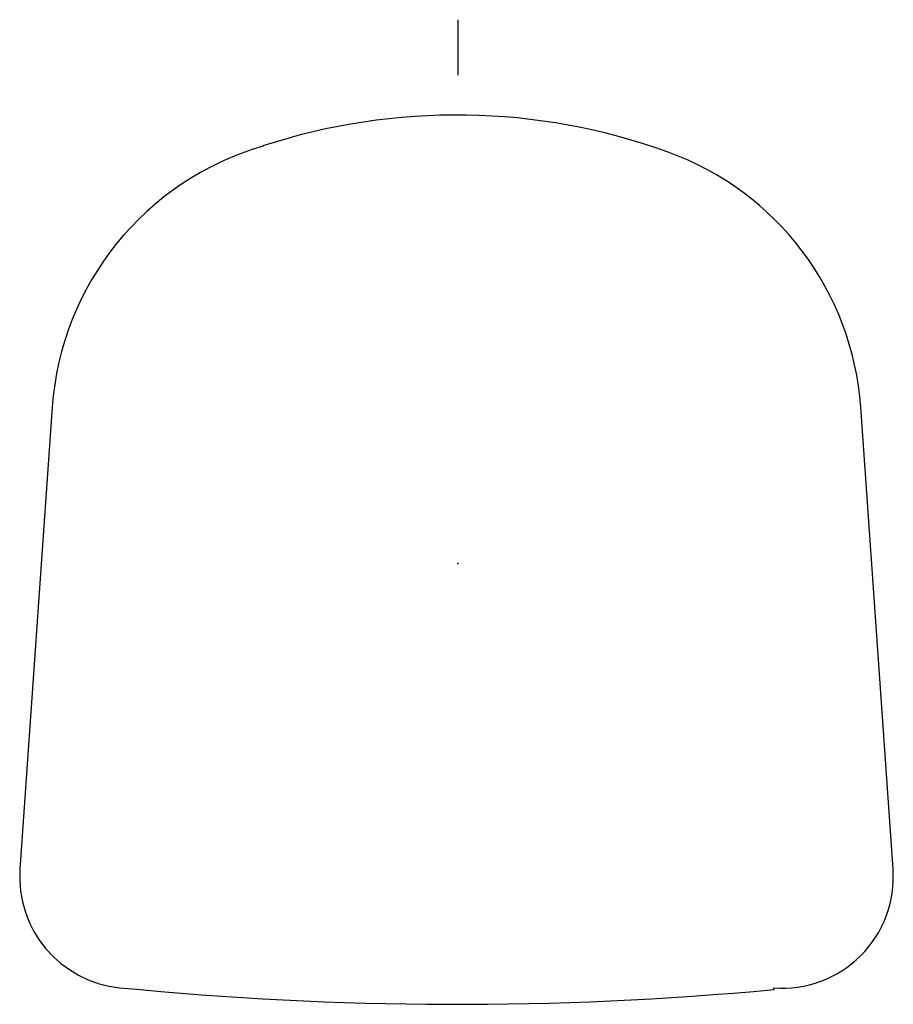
# Model space of a CAD drawing. Header units: centimetres. Extents: x -1836 to 258452, y -1847 to 108665.
# Tile 1 of 2: x -1836 to 1825, y -1847 to 2279. Entities that reach past the tile are written whole.
import ezdxf

# ---------------------------------------------------------------- set-up
doc = ezdxf.new("R2010")
doc.units = ezdxf.units.CM
doc.header["$MEASUREMENT"] = 0
for name, color, linetype in [('Vincentsheppard_Kodo_Daybed v8_Sketch4', 7, 'Continuous'), ('Vincentsheppard_Kodo_Daybed v8_Sketch5', 7, 'Continuous'), ('Vincentsheppard_Kodo_Daybed v8_Sketch7', 7, 'Continuous'), ('Vincentsheppard_Kodo_Daybed v8_Sketch8', 7, 'Continuous')]:
    doc.layers.add(name, color=color, linetype=linetype)

msp = doc.modelspace()

# ---------------------------------------------------------------- linework, layer by layer
at = {"layer": 'Vincentsheppard_Kodo_Daybed v8_Sketch4'}
msp.add_point((0, 0, 199.9), dxfattribs=at)
at = {"layer": 'Vincentsheppard_Kodo_Daybed v8_Sketch5'}
msp.add_point((0, 0, 199.9), dxfattribs=at)
at = {"layer": 'Vincentsheppard_Kodo_Daybed v8_Sketch7'}
msp.add_line((0, 2279, 1544), (0, 2046.3, 223.7), dxfattribs=at)
msp.add_point((0, 0), dxfattribs=at)
at = {"layer": 'Vincentsheppard_Kodo_Daybed v8_Sketch8'}
for p, q in [((-817.2, 1750, 439.9), (-816.7, 1748.7, 439.9)), ((-1699.9, 654.8, 439.9), (-1835.3, -1280.6, 439.9)), ((1823.5, -1280.7, 439.9), (1688.1, 654.8, 439.9)), ((1324.8, -1784.7, 439.9), (1324.1, -1778, 439.9))]:
    msp.add_line(p, q, dxfattribs=at)
for centre, radius, start, end in [((-5.9, -725, 439.9), 2604.6, 70.0913, 108.1484), ((-474.8, 569.2, 439.9), 1228.1, 106.1641, 176), ((463, 569.2, 439.9), 1228.1, 4, 70.1003), ((-1370.3, -1313.2, 439.9), 466.1, 175.999, 264.3415), ((1358.5, -1313.2, 439.9), 466.1, 265.7746, 3.9992), ((-5.9, 12455.1, 439.9), 14301.8, 264.34068, 275.3388)]:
    msp.add_arc(centre, radius, start, end, dxfattribs=at)
msp.add_point((0, 0, 439.9), dxfattribs=at)

doc.saveas('drawing.dxf')
